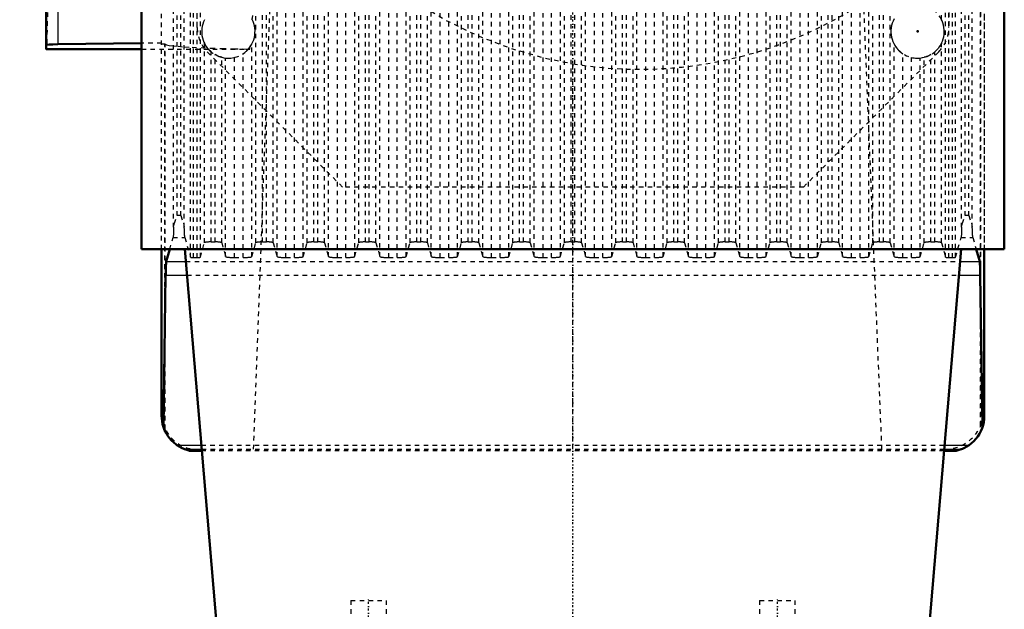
# Model space of a CAD drawing. Header units: millimetres. Extents: x -1089 to 355, y -118 to 1145.
# Tile 14 of 20: x -354 to -133, y 545 to 678. Entities that reach past the tile are written whole.
import ezdxf

# ---------------------------------------------------------------- set-up
doc = ezdxf.new("R2010")
doc.units = ezdxf.units.MM
doc.linetypes.add('Center', pattern=[1.5, 0.45, -0.5, 0.05, -0.5])
doc.linetypes.add('Dashed', pattern=[2, 1, -1])
for name, color, linetype, lineweight in [('2d ConnectionPoints', 7, 'Continuous', 50), ('AM_0', 7, 'Continuous', 50), ('AM_4', 3, 'Continuous', 25), ('AM_7', 7, 'Center', 25), ('AM_9', 6, 'Dashed', 25)]:
    doc.layers.add(name, color=color, linetype=linetype, lineweight=lineweight)

# ---------------------------------------------------------------- blocks, each defined once
blk = doc.blocks.new('85_Upper_Cover_2PumpDrive_210_3_0_in_HSVP164161451021531101300230_2')
at = {"layer": 'AM_0'}
for p, q in [((-348.5, 871), (-348.5, 671.05)), ((-320.05, 871), (-348.5, 871)), ((-348.37, 671.02), (-327, 671.02)), ((-327, 672.35), (-345.87, 672.12)), ((-322.5, 589), (-322.5, 626)), ((-137.5, 626), (-137.5, 590))]:
    blk.add_line(p, q, dxfattribs=at)
blk.add_lwpolyline([(-348.37, 671.02), (-348.43, 671.03), (-348.47, 671.03), (-348.49, 671.04), (-348.5, 671.05), (-348.5, 671.05)], dxfattribs=at)
blk.add_ellipse((-344.5, 671.99), major_axis=(-4, 0), ratio=0.03333, start_param=5.061455, end_param=6.283185, dxfattribs=at)
at = {"layer": 'AM_4'}
blk.add_line((-345.87, 871), (-345.87, 672.12), dxfattribs=at)
at = {"layer": 'AM_7'}
for p, q in [((-224.07, 871), (-354.42, 871)), ((-208.75, 767.2), (-208.75, 779.8)), ((-215.05, 773.5), (-202.45, 773.5))]:
    blk.add_line(p, q, dxfattribs=at)
at = {"layer": 'AM_9'}
for p, q in [((-346.53, 714.78), (-346.53, 871)), ((-306.8, 871), (-320.05, 871)), ((-230, 849.6), (-230, 871)), ((-229.24, 871), (-207.84, 849.6)), ((-177.6, 849.6), (-177.6, 871)), ((-162.5, 849.6), (-162.5, 871)), ((-153.2, 871), (-145.5, 871)), ((-320.33, 721), (-320.27, 868.54)), ((-140.26, 721), (-140.78, 869.46)), ((-140.26, 783.46), (-140.2, 868.99)), ((-321.66, 721), (-321.66, 866.56)), ((-321, 721), (-321, 867.66)), ((-320.93, 866.58), (-320.93, 721)), ((-139, 721), (-139, 867.66)), ((-138.34, 721), (-138.34, 866.56)), ((-322.5, 626), (-322.5, 863)), ((-137.5, 863), (-137.5, 626)), ((-249, 849.6), (-162.5, 849.6)), ((-254, 702.6), (-254, 844.6)), ((-346.53, 714.78), (-305.6, 745.17)), ((-320.33, 721), (-322.5, 721)), ((-302.11, 677.59), (-298.35, 720.26)), ((-296.8, 717), (-298.35, 720.26)), ((-137.5, 721), (-140.26, 721)), ((-139.92, 721), (-139.8, 697.6)), ((-138.32, 586.25), (-138.32, 721)), ((-138.25, 586.4), (-138.25, 721)), ((-301.81, 581), (-296.8, 717)), ((-139.8, 697.6), (-249, 697.6)), ((-162, 697.6), (-162, 683.41)), ((-162, 683.41), (-164.62, 681.62)), ((-160.52, 581), (-164.62, 681.62)), ((-322.5, 672.4), (-327, 672.35)), ((-327, 671.02), (-302.66, 671.02)), ((-321.75, 672.18), (-322.5, 672.18)), ((-321.75, 585.62), (-321.75, 672.18)), ((-321.68, 672.11), (-321.75, 672.18)), ((-321.68, 585.47), (-321.68, 672.11)), ((-302.66, 671.02), (-302.6, 671.74)), ((-230, 581), (-230, 667.74))]:
    blk.add_line(p, q, dxfattribs=at)
for points in [[(-254, 840.77), (-261.07, 837.06), (-267.78, 832.74), (-274.09, 827.86), (-279.96, 822.44), (-285.33, 816.54), (-290.16, 810.18), (-294.42, 803.43), (-298.08, 796.34), (-301.11, 788.95), (-303.48, 781.33), (-305.17, 773.53), (-306.18, 765.61), (-306.5, 757.64), (-306.12, 749.66), (-305.6, 745.17)], [(-305.6, 745.17), (-305.14, 742.26), (-302.47, 731.13), (-298.35, 720.26)], [(-296.8, 717), (-292.92, 710.03), (-288.44, 703.42), (-283.4, 697.23), (-277.84, 691.5), (-271.81, 686.27), (-265.34, 681.59), (-258.49, 677.5), (-251.31, 674.01), (-243.85, 671.17), (-236.17, 668.98), (-230, 667.74)], [(-346.53, 714.78), (-346.58, 714.73), (-346.65, 714.56), (-346.81, 713.85), (-347.13, 710.94), (-347.73, 699.28), (-348.37, 671.16), (-348.37, 671.02)], [(-321.68, 672.11), (-321.41, 672), (-320.83, 671.88), (-319.96, 671.77), (-318.79, 671.66), (-317.34, 671.55), (-315.63, 671.45), (-313.65, 671.36), (-311.43, 671.27), (-308.98, 671.18), (-306.33, 671.11), (-303.49, 671.04), (-302.66, 671.02)]]:
    blk.add_lwpolyline(points, dxfattribs=at)
blk.add_circle((-208.75, 773.5), 6, dxfattribs=at)
for centre, radius, start, end in [((-314.5, 863), 8, 90, 180), ((-145.5, 863), 8, 0, 90), ((-249, 844.6), 5, 90, 180), ((-215, 758), 91.5, 188.0593, 206.6204), ((-249, 702.6), 5, 180, 270), ((-215, 758), 91.5, 260.5647, 305.3968), ((-314.5, 589), 8, 180, 270), ((-146.5, 590), 9, 270, 0)]:
    blk.add_arc(centre, radius, start, end, dxfattribs=at)
blk = doc.blocks.new('86_Lower_Cover_2PumpDrive_2_3_0_in_HSVP164161451021531101300230_2')
at = {"layer": 'AM_0'}
for p, q in [((-322.5, 588.5), (-322.5, 626)), ((-321.46, 623.27), (-320.68, 626)), ((-139.32, 626), (-138.54, 623.27)), ((-137.5, 626), (-137.5, 588.5)), ((-322.08, 585.95), (-321.6, 620.18)), ((-138.4, 620.18), (-137.92, 585.95)), ((-313.45, 580.68), (-316.21, 580.68)), ((-143.79, 580.68), (-146.55, 580.68))]:
    blk.add_line(p, q, dxfattribs=at)
for points in [[(-321.6, 620.18), (-321.59, 620.58), (-321.58, 620.96), (-321.58, 621.32), (-321.57, 621.65), (-321.56, 621.97), (-321.54, 622.25), (-321.53, 622.5), (-321.52, 622.72), (-321.5, 622.91), (-321.49, 623.06), (-321.48, 623.18), (-321.46, 623.26), (-321.46, 623.27)], [(-138.54, 623.27), (-138.53, 623.2), (-138.51, 623.09), (-138.5, 622.95), (-138.48, 622.76), (-138.47, 622.55), (-138.46, 622.3), (-138.45, 622.02), (-138.44, 621.72), (-138.43, 621.39), (-138.42, 621.03), (-138.41, 620.66), (-138.4, 620.26), (-138.4, 620.18)], [(-322.08, 585.95), (-322.28, 586.62), (-322.41, 587.3), (-322.48, 588), (-322.5, 588.5)], [(-137.5, 588.5), (-137.53, 587.8), (-137.62, 587.11), (-137.77, 586.43), (-137.92, 585.95)], [(-322.08, 585.95), (-321.83, 585.3), (-321.52, 584.67), (-321.16, 584.07), (-320.75, 583.51), (-320.29, 582.98), (-319.79, 582.5), (-319.25, 582.06), (-319.07, 581.94)], [(-140.93, 581.94), (-140.37, 582.36), (-139.86, 582.83), (-139.38, 583.34), (-138.96, 583.9), (-138.58, 584.49), (-138.26, 585.1), (-137.99, 585.75), (-137.92, 585.95)], [(-317.28, 581), (-317.35, 581.02), (-317.53, 581.09), (-318.01, 581.31), (-319.07, 581.94)], [(-317.28, 581), (-316.62, 580.79), (-316.21, 580.68)], [(-143.79, 580.68), (-143.12, 580.86), (-142.72, 581)], [(-140.93, 581.94), (-142.07, 581.27), (-142.38, 581.13), (-142.64, 581.03), (-142.71, 581), (-142.72, 581)]]:
    blk.add_lwpolyline(points, dxfattribs=at)
at = {"layer": 'AM_4'}
for p, q in [((-321.46, 623.27), (-317.07, 623.27)), ((-142.93, 623.27), (-138.54, 623.27)), ((-321.6, 620.18), (-316.81, 620.18)), ((-143.19, 620.18), (-138.4, 620.18)), ((-319.07, 581.94), (-313.56, 581.94)), ((-317.28, 581), (-313.48, 581)), ((-146.52, 581), (-142.72, 581)), ((-146.44, 581.94), (-140.93, 581.94))]:
    blk.add_line(p, q, dxfattribs=at)
at = {"layer": 'AM_9'}
for p, q in [((-317.4, 630.94), (-317.4, 867.99)), ((-316.02, 624.22), (-316.02, 869.37)), ((-315.32, 624.14), (-315.32, 869.4)), ((-314.5, 624.14), (-314.5, 869.4)), ((-313.8, 624.22), (-313.8, 869.37)), ((-301.32, 627.47), (-301.32, 868.45)), ((-299.82, 627.65), (-299.82, 868.4)), ((-298.93, 627.65), (-298.93, 868.4)), ((-297.43, 627.47), (-297.43, 868.45)), ((-296.55, 624.38), (-296.55, 869.33)), ((-294.55, 624.14), (-294.55, 869.4)), ((-292.63, 624.14), (-292.63, 869.4)), ((-290.64, 624.38), (-290.64, 869.33)), ((-289.76, 627.47), (-289.76, 868.45)), ((-288.26, 627.65), (-288.26, 868.4)), ((-287.37, 627.65), (-287.37, 868.4)), ((-285.87, 627.47), (-285.87, 868.45)), ((-284.99, 624.38), (-284.99, 869.33)), ((-282.99, 624.14), (-282.99, 869.4)), ((-281.07, 624.14), (-281.07, 869.4)), ((-279.07, 624.38), (-279.07, 869.33)), ((-278.19, 627.47), (-278.19, 868.45)), ((-276.69, 627.65), (-276.69, 868.4)), ((-275.81, 627.65), (-275.81, 868.4)), ((-274.31, 627.47), (-274.31, 868.45)), ((-273.43, 624.38), (-273.43, 869.33)), ((-271.43, 624.14), (-271.43, 869.4)), ((-269.51, 624.14), (-269.51, 869.4)), ((-267.51, 624.38), (-267.51, 869.33)), ((-266.63, 627.47), (-266.63, 868.45)), ((-265.13, 627.65), (-265.13, 868.4)), ((-264.24, 627.65), (-264.24, 868.4)), ((-262.74, 627.47), (-262.74, 868.45)), ((-261.86, 624.38), (-261.86, 869.33)), ((-259.87, 624.14), (-259.87, 869.4)), ((-257.95, 624.14), (-257.95, 869.4)), ((-255.95, 624.38), (-255.95, 869.33)), ((-255.07, 627.47), (-255.07, 868.45)), ((-253.57, 627.65), (-253.57, 868.4)), ((-252.68, 627.65), (-252.68, 868.4)), ((-251.18, 627.47), (-251.18, 868.45)), ((-250.3, 624.38), (-250.3, 869.33)), ((-248.3, 624.14), (-248.3, 869.4)), ((-246.38, 624.14), (-246.38, 869.4)), ((-244.39, 624.38), (-244.39, 869.33)), ((-243.51, 627.47), (-243.51, 868.45)), ((-242.01, 627.65), (-242.01, 868.4)), ((-241.12, 627.65), (-241.12, 868.4)), ((-239.62, 627.47), (-239.62, 868.45)), ((-238.74, 624.38), (-238.74, 869.33)), ((-236.74, 624.14), (-236.74, 869.4)), ((-234.82, 624.14), (-234.82, 869.4)), ((-232.82, 624.38), (-232.82, 869.33)), ((-231.94, 627.47), (-231.94, 868.45)), ((-230.44, 627.65), (-230.44, 868.4)), ((-229.56, 627.65), (-229.56, 868.4)), ((-228.06, 627.47), (-228.06, 868.45)), ((-227.18, 624.38), (-227.18, 869.33)), ((-225.18, 624.14), (-225.18, 869.4)), ((-223.26, 624.14), (-223.26, 869.4)), ((-221.26, 624.38), (-221.26, 869.33)), ((-220.38, 627.47), (-220.38, 868.45)), ((-218.88, 627.65), (-218.88, 868.4)), ((-217.99, 627.65), (-217.99, 868.4)), ((-216.49, 627.47), (-216.49, 868.45)), ((-215.61, 624.38), (-215.61, 869.33)), ((-213.62, 624.14), (-213.62, 869.4)), ((-209.7, 624.38), (-209.7, 869.33)), ((-208.82, 627.47), (-208.82, 868.45)), ((-207.32, 627.65), (-207.32, 868.4)), ((-206.43, 627.65), (-206.43, 868.4)), ((-204.93, 627.47), (-204.93, 868.45)), ((-204.05, 624.38), (-204.05, 869.33)), ((-202.05, 624.14), (-202.05, 869.4)), ((-200.13, 624.14), (-200.13, 869.4)), ((-198.14, 624.38), (-198.14, 869.33)), ((-197.26, 627.47), (-197.26, 868.45)), ((-195.76, 627.65), (-195.76, 868.4)), ((-194.87, 627.65), (-194.87, 868.4)), ((-193.37, 627.47), (-193.37, 868.45)), ((-192.49, 624.38), (-192.49, 869.33)), ((-190.49, 624.14), (-190.49, 869.4)), ((-188.57, 624.14), (-188.57, 869.4)), ((-186.57, 624.38), (-186.57, 869.33)), ((-185.69, 627.47), (-185.69, 868.45)), ((-184.19, 627.65), (-184.19, 868.4)), ((-183.31, 627.65), (-183.31, 868.4)), ((-181.81, 627.47), (-181.81, 868.45)), ((-180.93, 624.38), (-180.93, 869.33)), ((-178.93, 624.14), (-178.93, 869.4)), ((-177.01, 624.14), (-177.01, 869.4)), ((-175.01, 624.38), (-175.01, 869.33)), ((-174.13, 627.47), (-174.13, 868.45)), ((-172.63, 627.65), (-172.63, 868.4)), ((-171.74, 627.65), (-171.74, 868.4)), ((-170.24, 627.47), (-170.24, 868.45)), ((-169.36, 624.38), (-169.36, 869.33)), ((-167.37, 624.14), (-167.37, 869.4)), ((-165.45, 624.14), (-165.45, 869.4)), ((-163.45, 624.38), (-163.45, 869.33)), ((-162.57, 627.47), (-162.57, 868.45)), ((-161.07, 627.65), (-161.07, 868.4)), ((-160.18, 627.65), (-160.18, 868.4)), ((-158.68, 627.47), (-158.68, 868.45)), ((-146.2, 624.22), (-146.2, 869.37)), ((-145.5, 624.14), (-145.5, 869.4)), ((-144.68, 624.14), (-144.68, 869.4)), ((-143.98, 624.22), (-143.98, 869.37)), ((-142.6, 630.94), (-142.6, 867.99)), ((-140.2, 630.94), (-140.2, 867.99)), ((-319.8, 630.94), (-319.8, 867.92)), ((-319, 633.61), (-319, 867.96)), ((-318.2, 633.61), (-318.2, 867.96)), ((-141.8, 633.61), (-141.8, 867.96)), ((-141, 633.61), (-141, 867.96)), ((-322.5, 626), (-322.5, 861.5)), ((-137.5, 862.5), (-137.5, 626)), ((-147.12, 677.65), (-147.12, 827.35)), ((-211.7, 624.14), (-211.7, 694.84)), ((-312.88, 627.47), (-312.88, 672.35)), ((-302.2, 624.38), (-302.2, 672.19)), ((-157.8, 624.38), (-157.8, 672.19)), ((-147.12, 627.47), (-147.12, 672.35)), ((-311.38, 627.65), (-311.38, 670.42)), ((-310.49, 627.65), (-310.49, 669.8)), ((-308.99, 627.47), (-308.99, 669.19)), ((-308.11, 624.38), (-308.11, 669.03)), ((-306.12, 624.14), (-306.12, 669.16)), ((-304.2, 624.14), (-304.2, 669.99)), ((-155.8, 624.14), (-155.8, 669.99)), ((-153.88, 624.14), (-153.88, 669.16)), ((-151.89, 624.38), (-151.89, 669.03)), ((-151.01, 627.47), (-151.01, 669.19)), ((-149.51, 627.65), (-149.51, 669.8)), ((-148.62, 627.65), (-148.62, 670.42)), ((-318.2, 633.61), (-319, 633.61)), ((-141, 633.61), (-141.8, 633.61)), ((-320.68, 626), (-319.93, 628.65)), ((-319.93, 628.65), (-317.28, 628.65)), ((-317.28, 628.65), (-316.02, 624.22)), ((-313.8, 624.22), (-312.88, 627.47)), ((-311.38, 627.65), (-310.49, 627.65)), ((-308.99, 627.47), (-308.11, 624.38)), ((-302.2, 624.38), (-301.32, 627.47)), ((-299.82, 627.65), (-298.93, 627.65)), ((-297.43, 627.47), (-296.55, 624.38)), ((-290.64, 624.38), (-289.76, 627.47)), ((-288.26, 627.65), (-287.37, 627.65)), ((-285.87, 627.47), (-284.99, 624.38)), ((-279.07, 624.38), (-278.19, 627.47)), ((-276.69, 627.65), (-275.81, 627.65)), ((-274.31, 627.47), (-273.43, 624.38)), ((-267.51, 624.38), (-266.63, 627.47)), ((-265.13, 627.65), (-264.24, 627.65)), ((-262.74, 627.47), (-261.86, 624.38)), ((-255.95, 624.38), (-255.07, 627.47)), ((-253.57, 627.65), (-252.68, 627.65)), ((-251.18, 627.47), (-250.3, 624.38)), ((-244.39, 624.38), (-243.51, 627.47)), ((-242.01, 627.65), (-241.12, 627.65)), ((-239.62, 627.47), (-238.74, 624.38)), ((-232.82, 624.38), (-231.94, 627.47)), ((-230.44, 627.65), (-229.56, 627.65)), ((-228.06, 627.47), (-227.18, 624.38)), ((-221.26, 624.38), (-220.38, 627.47)), ((-218.88, 627.65), (-217.99, 627.65)), ((-216.49, 627.47), (-215.61, 624.38)), ((-209.7, 624.38), (-208.82, 627.47)), ((-207.32, 627.65), (-206.43, 627.65)), ((-204.93, 627.47), (-204.05, 624.38)), ((-198.14, 624.38), (-197.26, 627.47)), ((-195.76, 627.65), (-194.87, 627.65)), ((-193.37, 627.47), (-192.49, 624.38)), ((-186.57, 624.38), (-185.69, 627.47)), ((-184.19, 627.65), (-183.31, 627.65)), ((-181.81, 627.47), (-180.93, 624.38)), ((-175.01, 624.38), (-174.13, 627.47)), ((-172.63, 627.65), (-171.74, 627.65)), ((-170.24, 627.47), (-169.36, 624.38)), ((-163.45, 624.38), (-162.57, 627.47)), ((-161.07, 627.65), (-160.18, 627.65)), ((-158.68, 627.47), (-157.8, 624.38)), ((-151.89, 624.38), (-151.01, 627.47)), ((-149.51, 627.65), (-148.62, 627.65)), ((-147.12, 627.47), (-146.2, 624.22)), ((-143.98, 624.22), (-142.72, 628.65)), ((-142.72, 628.65), (-140.07, 628.65)), ((-140.07, 628.65), (-139.32, 626)), ((-317.07, 623.27), (-142.93, 623.27)), ((-315.32, 624.14), (-314.5, 624.14)), ((-306.12, 624.14), (-304.2, 624.14)), ((-294.55, 624.14), (-292.63, 624.14)), ((-282.99, 624.14), (-281.07, 624.14)), ((-271.43, 624.14), (-269.51, 624.14)), ((-259.87, 624.14), (-257.95, 624.14)), ((-248.3, 624.14), (-246.38, 624.14)), ((-236.74, 624.14), (-234.82, 624.14)), ((-225.18, 624.14), (-223.26, 624.14)), ((-213.62, 624.14), (-211.7, 624.14)), ((-202.05, 624.14), (-200.13, 624.14)), ((-190.49, 624.14), (-188.57, 624.14)), ((-178.93, 624.14), (-177.01, 624.14)), ((-167.37, 624.14), (-165.45, 624.14)), ((-155.8, 624.14), (-153.88, 624.14)), ((-145.5, 624.14), (-144.68, 624.14)), ((-316.81, 620.18), (-143.19, 620.18)), ((-313.56, 581.94), (-146.44, 581.94)), ((-313.48, 581), (-146.52, 581)), ((-146.55, 580.68), (-313.45, 580.68))]:
    blk.add_line(p, q, dxfattribs=at)
for points in [[(-312.88, 677.65), (-313.09, 677.18), (-313.26, 676.68), (-313.38, 676.17), (-313.46, 675.65), (-313.5, 675.13), (-313.49, 674.61), (-313.43, 674.09), (-313.33, 673.58), (-313.18, 673.07), (-312.99, 672.58), (-312.88, 672.35)], [(-302.2, 672.19), (-301.97, 672.66), (-301.79, 673.15), (-301.65, 673.66), (-301.56, 674.17), (-301.51, 674.69), (-301.5, 675.22), (-301.55, 675.74), (-301.63, 676.26), (-301.76, 676.76), (-301.94, 677.26), (-302.16, 677.73), (-302.2, 677.81)], [(-157.8, 677.81), (-158.03, 677.34), (-158.21, 676.85), (-158.35, 676.34), (-158.44, 675.83), (-158.49, 675.31), (-158.5, 674.78), (-158.45, 674.26), (-158.37, 673.74), (-158.24, 673.24), (-158.06, 672.74), (-157.84, 672.27), (-157.8, 672.19)], [(-147.12, 672.35), (-146.91, 672.82), (-146.74, 673.32), (-146.62, 673.83), (-146.54, 674.35), (-146.5, 674.87), (-146.51, 675.39), (-146.57, 675.91), (-146.67, 676.42), (-146.82, 676.93), (-147.01, 677.42), (-147.12, 677.65)], [(-311.38, 670.42), (-311.93, 670.96), (-312.44, 671.6), (-312.71, 672.02), (-312.83, 672.24), (-312.87, 672.33), (-312.88, 672.35)], [(-304.2, 669.99), (-303.98, 670.14), (-303.21, 670.8), (-302.62, 671.51), (-302.36, 671.91), (-302.24, 672.12), (-302.2, 672.19)], [(-157.8, 672.19), (-157.76, 672.11), (-157.61, 671.85), (-157.18, 671.24), (-156.54, 670.56), (-155.8, 669.99)], [(-147.12, 672.35), (-147.15, 672.28), (-147.25, 672.1), (-147.53, 671.63), (-148.14, 670.88), (-148.62, 670.42)], [(-308.99, 669.19), (-309.07, 669.21), (-309.3, 669.28), (-309.64, 669.4), (-310.06, 669.58), (-310.49, 669.8)], [(-308.99, 669.19), (-308.48, 669.08), (-308.11, 669.03)], [(-308.11, 669.03), (-308.09, 669.03), (-307.89, 669.01), (-307.48, 669), (-306.93, 669.03), (-306.3, 669.12), (-306.12, 669.16)], [(-153.88, 669.16), (-153.25, 669.05), (-152.68, 669), (-152.23, 669.01), (-151.95, 669.02), (-151.89, 669.03)], [(-151.89, 669.03), (-151.37, 669.11), (-151.01, 669.19)], [(-149.51, 669.8), (-150.01, 669.54), (-150.49, 669.35), (-150.81, 669.24), (-150.98, 669.2), (-151.01, 669.19)], [(-319.8, 630.94), (-319.64, 631.87), (-319.01, 633.6), (-319, 633.61)], [(-318.2, 633.61), (-318.2, 633.6), (-317.57, 631.87), (-317.4, 630.94)], [(-142.6, 630.94), (-142.43, 631.87), (-141.8, 633.6), (-141.8, 633.61)], [(-141, 633.61), (-140.99, 633.6), (-140.36, 631.87), (-140.2, 630.94)], [(-319.8, 630.94), (-319.81, 630.58), (-319.82, 630.25), (-319.83, 629.94), (-319.84, 629.65), (-319.86, 629.4), (-319.87, 629.18), (-319.88, 629), (-319.9, 628.85), (-319.91, 628.73), (-319.93, 628.65), (-319.93, 628.65)], [(-317.28, 628.65), (-317.29, 628.72), (-317.31, 628.83), (-317.32, 628.97), (-317.34, 629.15), (-317.35, 629.37), (-317.36, 629.62), (-317.37, 629.89), (-317.38, 630.2), (-317.39, 630.53), (-317.4, 630.89), (-317.4, 630.94)], [(-142.6, 630.94), (-142.61, 630.58), (-142.61, 630.25), (-142.63, 629.94), (-142.64, 629.65), (-142.65, 629.4), (-142.66, 629.18), (-142.68, 629), (-142.69, 628.85), (-142.71, 628.73), (-142.72, 628.65), (-142.72, 628.65)], [(-140.07, 628.65), (-140.09, 628.72), (-140.1, 628.83), (-140.11, 628.97), (-140.13, 629.15), (-140.14, 629.37), (-140.15, 629.62), (-140.17, 629.89), (-140.18, 630.2), (-140.19, 630.53), (-140.2, 630.89), (-140.2, 630.94)], [(-311.38, 627.65), (-311.51, 627.65), (-311.64, 627.65), (-311.77, 627.64), (-311.89, 627.64), (-312.02, 627.63), (-312.13, 627.63), (-312.24, 627.62), (-312.35, 627.61), (-312.44, 627.6), (-312.53, 627.58), (-312.61, 627.57), (-312.68, 627.56), (-312.74, 627.54), (-312.79, 627.53), (-312.83, 627.51), (-312.86, 627.5), (-312.88, 627.48), (-312.88, 627.47)], [(-308.99, 627.47), (-309, 627.49), (-309.03, 627.5), (-309.06, 627.52), (-309.1, 627.53), (-309.16, 627.55), (-309.22, 627.56), (-309.3, 627.58), (-309.38, 627.59), (-309.47, 627.6), (-309.57, 627.61), (-309.68, 627.62), (-309.79, 627.63), (-309.91, 627.64), (-310.03, 627.64), (-310.16, 627.65), (-310.28, 627.65), (-310.41, 627.65), (-310.49, 627.65)], [(-299.82, 627.65), (-299.95, 627.65), (-300.08, 627.65), (-300.21, 627.64), (-300.33, 627.64), (-300.45, 627.63), (-300.57, 627.63), (-300.68, 627.62), (-300.78, 627.61), (-300.88, 627.6), (-300.97, 627.58), (-301.05, 627.57), (-301.12, 627.56), (-301.18, 627.54), (-301.23, 627.53), (-301.27, 627.51), (-301.3, 627.5), (-301.31, 627.48), (-301.32, 627.47)], [(-297.43, 627.47), (-297.44, 627.49), (-297.46, 627.5), (-297.5, 627.52), (-297.54, 627.53), (-297.59, 627.55), (-297.66, 627.56), (-297.73, 627.58), (-297.82, 627.59), (-297.91, 627.6), (-298.01, 627.61), (-298.11, 627.62), (-298.23, 627.63), (-298.34, 627.64), (-298.47, 627.64), (-298.59, 627.65), (-298.72, 627.65), (-298.85, 627.65), (-298.93, 627.65)], [(-288.26, 627.65), (-288.39, 627.65), (-288.52, 627.65), (-288.64, 627.64), (-288.77, 627.64), (-288.89, 627.63), (-289.01, 627.63), (-289.12, 627.62), (-289.22, 627.61), (-289.32, 627.6), (-289.41, 627.58), (-289.49, 627.57), (-289.56, 627.56), (-289.62, 627.54), (-289.67, 627.53), (-289.71, 627.51), (-289.73, 627.5), (-289.75, 627.48), (-289.76, 627.47)], [(-285.87, 627.47), (-285.88, 627.49), (-285.9, 627.5), (-285.93, 627.52), (-285.98, 627.53), (-286.03, 627.55), (-286.1, 627.56), (-286.17, 627.58), (-286.25, 627.59), (-286.35, 627.6), (-286.44, 627.61), (-286.55, 627.62), (-286.66, 627.63), (-286.78, 627.64), (-286.9, 627.64), (-287.03, 627.65), (-287.16, 627.65), (-287.29, 627.65), (-287.37, 627.65)], [(-276.69, 627.65), (-276.82, 627.65), (-276.95, 627.65), (-277.08, 627.64), (-277.21, 627.64), (-277.33, 627.63), (-277.44, 627.63), (-277.55, 627.62), (-277.66, 627.61), (-277.75, 627.6), (-277.84, 627.58), (-277.92, 627.57), (-277.99, 627.56), (-278.05, 627.54), (-278.1, 627.53), (-278.14, 627.51), (-278.17, 627.5), (-278.19, 627.48), (-278.19, 627.47)], [(-274.31, 627.47), (-274.32, 627.49), (-274.34, 627.5), (-274.37, 627.52), (-274.42, 627.53), (-274.47, 627.55), (-274.53, 627.56), (-274.61, 627.58), (-274.69, 627.59), (-274.78, 627.6), (-274.88, 627.61), (-274.99, 627.62), (-275.1, 627.63), (-275.22, 627.64), (-275.34, 627.64), (-275.47, 627.65), (-275.6, 627.65), (-275.73, 627.65), (-275.81, 627.65)], [(-265.13, 627.65), (-265.26, 627.65), (-265.39, 627.65), (-265.52, 627.64), (-265.64, 627.64), (-265.77, 627.63), (-265.88, 627.63), (-265.99, 627.62), (-266.1, 627.61), (-266.19, 627.6), (-266.28, 627.58), (-266.36, 627.57), (-266.43, 627.56), (-266.49, 627.54), (-266.54, 627.53), (-266.58, 627.51), (-266.61, 627.5), (-266.63, 627.48), (-266.63, 627.47)], [(-262.74, 627.47), (-262.75, 627.49), (-262.78, 627.5), (-262.81, 627.52), (-262.85, 627.53), (-262.91, 627.55), (-262.97, 627.56), (-263.05, 627.58), (-263.13, 627.59), (-263.22, 627.6), (-263.32, 627.61), (-263.43, 627.62), (-263.54, 627.63), (-263.66, 627.64), (-263.78, 627.64), (-263.91, 627.65), (-264.03, 627.65), (-264.16, 627.65), (-264.24, 627.65)], [(-253.57, 627.65), (-253.7, 627.65), (-253.83, 627.65), (-253.96, 627.64), (-254.08, 627.64), (-254.2, 627.63), (-254.32, 627.63), (-254.43, 627.62), (-254.53, 627.61), (-254.63, 627.6), (-254.72, 627.58), (-254.8, 627.57), (-254.87, 627.56), (-254.93, 627.54), (-254.98, 627.53), (-255.02, 627.51), (-255.05, 627.5), (-255.06, 627.48), (-255.07, 627.47)], [(-251.18, 627.47), (-251.19, 627.49), (-251.21, 627.5), (-251.25, 627.52), (-251.29, 627.53), (-251.34, 627.55), (-251.41, 627.56), (-251.48, 627.58), (-251.57, 627.59), (-251.66, 627.6), (-251.76, 627.61), (-251.86, 627.62), (-251.98, 627.63), (-252.09, 627.64), (-252.22, 627.64), (-252.34, 627.65), (-252.47, 627.65), (-252.6, 627.65), (-252.68, 627.65)], [(-242.01, 627.65), (-242.14, 627.65), (-242.27, 627.65), (-242.39, 627.64), (-242.52, 627.64), (-242.64, 627.63), (-242.76, 627.63), (-242.87, 627.62), (-242.97, 627.61), (-243.07, 627.6), (-243.16, 627.58), (-243.24, 627.57), (-243.31, 627.56), (-243.37, 627.54), (-243.42, 627.53), (-243.46, 627.51), (-243.48, 627.5), (-243.5, 627.48), (-243.51, 627.47)], [(-239.62, 627.47), (-239.63, 627.49), (-239.65, 627.5), (-239.68, 627.52), (-239.73, 627.53), (-239.78, 627.55), (-239.85, 627.56), (-239.92, 627.58), (-240, 627.59), (-240.1, 627.6), (-240.19, 627.61), (-240.3, 627.62), (-240.41, 627.63), (-240.53, 627.64), (-240.65, 627.64), (-240.78, 627.65), (-240.91, 627.65), (-241.04, 627.65), (-241.12, 627.65)], [(-230.44, 627.65), (-230.57, 627.65), (-230.7, 627.65), (-230.83, 627.64), (-230.96, 627.64), (-231.08, 627.63), (-231.19, 627.63), (-231.3, 627.62), (-231.41, 627.61), (-231.5, 627.6), (-231.59, 627.58), (-231.67, 627.57), (-231.74, 627.56), (-231.8, 627.54), (-231.85, 627.53), (-231.89, 627.51), (-231.92, 627.5), (-231.94, 627.48), (-231.94, 627.47)], [(-228.06, 627.47), (-228.07, 627.49), (-228.09, 627.5), (-228.12, 627.52), (-228.17, 627.53), (-228.22, 627.55), (-228.28, 627.56), (-228.36, 627.58), (-228.44, 627.59), (-228.53, 627.6), (-228.63, 627.61), (-228.74, 627.62), (-228.85, 627.63), (-228.97, 627.64), (-229.09, 627.64), (-229.22, 627.65), (-229.35, 627.65), (-229.48, 627.65), (-229.56, 627.65)], [(-218.88, 627.65), (-219.01, 627.65), (-219.14, 627.65), (-219.27, 627.64), (-219.39, 627.64), (-219.52, 627.63), (-219.63, 627.63), (-219.74, 627.62), (-219.85, 627.61), (-219.94, 627.6), (-220.03, 627.58), (-220.11, 627.57), (-220.18, 627.56), (-220.24, 627.54), (-220.29, 627.53), (-220.33, 627.51), (-220.36, 627.5), (-220.38, 627.48), (-220.38, 627.47)], [(-216.49, 627.47), (-216.5, 627.49), (-216.53, 627.5), (-216.56, 627.52), (-216.6, 627.53), (-216.66, 627.55), (-216.72, 627.56), (-216.8, 627.58), (-216.88, 627.59), (-216.97, 627.6), (-217.07, 627.61), (-217.18, 627.62), (-217.29, 627.63), (-217.41, 627.64), (-217.53, 627.64), (-217.66, 627.65), (-217.78, 627.65), (-217.91, 627.65), (-217.99, 627.65)], [(-207.32, 627.65), (-207.45, 627.65), (-207.58, 627.65), (-207.71, 627.64), (-207.83, 627.64), (-207.95, 627.63), (-208.07, 627.63), (-208.18, 627.62), (-208.28, 627.61), (-208.38, 627.6), (-208.47, 627.58), (-208.55, 627.57), (-208.62, 627.56), (-208.68, 627.54), (-208.73, 627.53), (-208.77, 627.51), (-208.8, 627.5), (-208.81, 627.48), (-208.82, 627.47)], [(-204.93, 627.47), (-204.94, 627.49), (-204.96, 627.5), (-205, 627.52), (-205.04, 627.53), (-205.09, 627.55), (-205.16, 627.56), (-205.23, 627.58), (-205.32, 627.59), (-205.41, 627.6), (-205.51, 627.61), (-205.61, 627.62), (-205.73, 627.63), (-205.84, 627.64), (-205.97, 627.64), (-206.09, 627.65), (-206.22, 627.65), (-206.35, 627.65), (-206.43, 627.65)], [(-195.76, 627.65), (-195.89, 627.65), (-196.02, 627.65), (-196.14, 627.64), (-196.27, 627.64), (-196.39, 627.63), (-196.51, 627.63), (-196.62, 627.62), (-196.72, 627.61), (-196.82, 627.6), (-196.91, 627.58), (-196.99, 627.57), (-197.06, 627.56), (-197.12, 627.54), (-197.17, 627.53), (-197.21, 627.51), (-197.23, 627.5), (-197.25, 627.48), (-197.26, 627.47)], [(-193.37, 627.47), (-193.38, 627.49), (-193.4, 627.5), (-193.43, 627.52), (-193.48, 627.53), (-193.53, 627.55), (-193.6, 627.56), (-193.67, 627.58), (-193.75, 627.59), (-193.85, 627.6), (-193.94, 627.61), (-194.05, 627.62), (-194.16, 627.63), (-194.28, 627.64), (-194.4, 627.64), (-194.53, 627.65), (-194.66, 627.65), (-194.79, 627.65), (-194.87, 627.65)], [(-184.19, 627.65), (-184.32, 627.65), (-184.45, 627.65), (-184.58, 627.64), (-184.71, 627.64), (-184.83, 627.63), (-184.94, 627.63), (-185.05, 627.62), (-185.16, 627.61), (-185.25, 627.6), (-185.34, 627.58), (-185.42, 627.57), (-185.49, 627.56), (-185.55, 627.54), (-185.6, 627.53), (-185.64, 627.51), (-185.67, 627.5), (-185.69, 627.48), (-185.69, 627.47)], [(-181.81, 627.47), (-181.82, 627.49), (-181.84, 627.5), (-181.87, 627.52), (-181.92, 627.53), (-181.97, 627.55), (-182.03, 627.56), (-182.11, 627.58), (-182.19, 627.59), (-182.28, 627.6), (-182.38, 627.61), (-182.49, 627.62), (-182.6, 627.63), (-182.72, 627.64), (-182.84, 627.64), (-182.97, 627.65), (-183.1, 627.65), (-183.23, 627.65), (-183.31, 627.65)], [(-172.63, 627.65), (-172.76, 627.65), (-172.89, 627.65), (-173.02, 627.64), (-173.14, 627.64), (-173.27, 627.63), (-173.38, 627.63), (-173.49, 627.62), (-173.6, 627.61), (-173.69, 627.6), (-173.78, 627.58), (-173.86, 627.57), (-173.93, 627.56), (-173.99, 627.54), (-174.04, 627.53), (-174.08, 627.51), (-174.11, 627.5), (-174.13, 627.48), (-174.13, 627.47)], [(-170.24, 627.47), (-170.25, 627.49), (-170.28, 627.5), (-170.31, 627.52), (-170.35, 627.53), (-170.41, 627.55), (-170.47, 627.56), (-170.55, 627.58), (-170.63, 627.59), (-170.72, 627.6), (-170.82, 627.61), (-170.93, 627.62), (-171.04, 627.63), (-171.16, 627.64), (-171.28, 627.64), (-171.41, 627.65), (-171.53, 627.65), (-171.66, 627.65), (-171.74, 627.65)], [(-161.07, 627.65), (-161.2, 627.65), (-161.33, 627.65), (-161.46, 627.64), (-161.58, 627.64), (-161.7, 627.63), (-161.82, 627.63), (-161.93, 627.62), (-162.03, 627.61), (-162.13, 627.6), (-162.22, 627.58), (-162.3, 627.57), (-162.37, 627.56), (-162.43, 627.54), (-162.48, 627.53), (-162.52, 627.51), (-162.55, 627.5), (-162.56, 627.48), (-162.57, 627.47)], [(-158.68, 627.47), (-158.69, 627.49), (-158.71, 627.5), (-158.75, 627.52), (-158.79, 627.53), (-158.84, 627.55), (-158.91, 627.56), (-158.98, 627.58), (-159.07, 627.59), (-159.16, 627.6), (-159.26, 627.61), (-159.36, 627.62), (-159.48, 627.63), (-159.59, 627.64), (-159.72, 627.64), (-159.84, 627.65), (-159.97, 627.65), (-160.1, 627.65), (-160.18, 627.65)], [(-149.51, 627.65), (-149.64, 627.65), (-149.77, 627.65), (-149.89, 627.64), (-150.02, 627.64), (-150.14, 627.63), (-150.26, 627.63), (-150.37, 627.62), (-150.47, 627.61), (-150.57, 627.6), (-150.66, 627.58), (-150.74, 627.57), (-150.81, 627.56), (-150.87, 627.54), (-150.92, 627.53), (-150.96, 627.51), (-150.98, 627.5), (-151, 627.48), (-151.01, 627.47)], [(-147.12, 627.47), (-147.13, 627.49), (-147.15, 627.5), (-147.18, 627.52), (-147.23, 627.53), (-147.28, 627.55), (-147.35, 627.56), (-147.42, 627.58), (-147.5, 627.59), (-147.6, 627.6), (-147.69, 627.61), (-147.8, 627.62), (-147.91, 627.63), (-148.03, 627.64), (-148.15, 627.64), (-148.28, 627.65), (-148.41, 627.65), (-148.54, 627.65), (-148.62, 627.65)], [(-316.02, 624.22), (-316.01, 624.22), (-316, 624.21), (-315.99, 624.2), (-315.97, 624.19), (-315.94, 624.19), (-315.91, 624.18), (-315.88, 624.18), (-315.84, 624.17), (-315.8, 624.16), (-315.75, 624.16), (-315.7, 624.15), (-315.65, 624.15), (-315.59, 624.15), (-315.54, 624.15), (-315.48, 624.14), (-315.42, 624.14), (-315.36, 624.14), (-315.32, 624.14)], [(-314.5, 624.14), (-314.44, 624.14), (-314.38, 624.14), (-314.32, 624.14), (-314.26, 624.15), (-314.21, 624.15), (-314.15, 624.15), (-314.1, 624.16), (-314.05, 624.16), (-314.01, 624.17), (-313.97, 624.17), (-313.93, 624.18), (-313.9, 624.18), (-313.87, 624.19), (-313.85, 624.2), (-313.83, 624.2), (-313.81, 624.21), (-313.81, 624.22), (-313.8, 624.22)], [(-308.11, 624.38), (-308.1, 624.36), (-308.07, 624.34), (-308.03, 624.31), (-307.97, 624.29), (-307.9, 624.27), (-307.81, 624.26), (-307.71, 624.24), (-307.6, 624.22), (-307.48, 624.21), (-307.35, 624.19), (-307.2, 624.18), (-307.05, 624.17), (-306.9, 624.16), (-306.73, 624.15), (-306.57, 624.15), (-306.39, 624.14), (-306.22, 624.14), (-306.12, 624.14)], [(-304.2, 624.14), (-304.02, 624.14), (-303.85, 624.14), (-303.68, 624.15), (-303.51, 624.16), (-303.35, 624.16), (-303.2, 624.17), (-303.05, 624.19), (-302.91, 624.2), (-302.78, 624.21), (-302.66, 624.23), (-302.56, 624.25), (-302.46, 624.26), (-302.38, 624.28), (-302.32, 624.3), (-302.27, 624.32), (-302.23, 624.34), (-302.2, 624.36), (-302.2, 624.38)], [(-296.55, 624.38), (-296.54, 624.36), (-296.51, 624.34), (-296.47, 624.31), (-296.41, 624.29), (-296.34, 624.27), (-296.25, 624.26), (-296.15, 624.24), (-296.04, 624.22), (-295.92, 624.21), (-295.78, 624.19), (-295.64, 624.18), (-295.49, 624.17), (-295.33, 624.16), (-295.17, 624.15), (-295, 624.15), (-294.83, 624.14), (-294.66, 624.14), (-294.55, 624.14)], [(-292.63, 624.14), (-292.46, 624.14), (-292.29, 624.14), (-292.12, 624.15), (-291.95, 624.16), (-291.79, 624.16), (-291.63, 624.17), (-291.49, 624.19), (-291.35, 624.2), (-291.22, 624.21), (-291.1, 624.23), (-291, 624.25), (-290.9, 624.26), (-290.82, 624.28), (-290.76, 624.3), (-290.7, 624.32), (-290.66, 624.34), (-290.64, 624.36), (-290.64, 624.38)], [(-284.99, 624.38), (-284.98, 624.36), (-284.95, 624.34), (-284.9, 624.31), (-284.84, 624.29), (-284.77, 624.27), (-284.69, 624.26), (-284.59, 624.24), (-284.48, 624.22), (-284.35, 624.21), (-284.22, 624.19), (-284.08, 624.18), (-283.93, 624.17), (-283.77, 624.16), (-283.61, 624.15), (-283.44, 624.15), (-283.27, 624.14), (-283.1, 624.14), (-282.99, 624.14)], [(-281.07, 624.14), (-280.9, 624.14), (-280.72, 624.14), (-280.55, 624.15), (-280.39, 624.16), (-280.23, 624.16), (-280.07, 624.17), (-279.92, 624.19), (-279.79, 624.2), (-279.66, 624.21), (-279.54, 624.23), (-279.43, 624.25), (-279.34, 624.26), (-279.26, 624.28), (-279.19, 624.3), (-279.14, 624.32), (-279.1, 624.34), (-279.08, 624.36), (-279.07, 624.38)], [(-273.43, 624.38), (-273.41, 624.36), (-273.38, 624.34), (-273.34, 624.31), (-273.28, 624.29), (-273.21, 624.27), (-273.12, 624.26), (-273.03, 624.24), (-272.91, 624.22), (-272.79, 624.21), (-272.66, 624.19), (-272.52, 624.18), (-272.37, 624.17), (-272.21, 624.16), (-272.05, 624.15), (-271.88, 624.15), (-271.71, 624.14), (-271.53, 624.14), (-271.43, 624.14)], [(-269.51, 624.14), (-269.34, 624.14), (-269.16, 624.14), (-268.99, 624.15), (-268.83, 624.16), (-268.66, 624.16), (-268.51, 624.17), (-268.36, 624.19), (-268.22, 624.2), (-268.1, 624.21), (-267.98, 624.23), (-267.87, 624.25), (-267.78, 624.26), (-267.7, 624.28), (-267.63, 624.3), (-267.58, 624.32), (-267.54, 624.34), (-267.52, 624.36), (-267.51, 624.38)], [(-261.86, 624.38), (-261.85, 624.36), (-261.82, 624.34), (-261.78, 624.31), (-261.72, 624.29), (-261.65, 624.27), (-261.56, 624.26), (-261.46, 624.24), (-261.35, 624.22), (-261.23, 624.21), (-261.1, 624.19), (-260.95, 624.18), (-260.8, 624.17), (-260.65, 624.16), (-260.48, 624.15), (-260.32, 624.15), (-260.14, 624.14), (-259.97, 624.14), (-259.87, 624.14)], [(-257.95, 624.14), (-257.77, 624.14), (-257.6, 624.14), (-257.43, 624.15), (-257.26, 624.16), (-257.1, 624.16), (-256.95, 624.17), (-256.8, 624.19), (-256.66, 624.2), (-256.53, 624.21), (-256.41, 624.23), (-256.31, 624.25), (-256.21, 624.26), (-256.13, 624.28), (-256.07, 624.3), (-256.02, 624.32), (-255.98, 624.34), (-255.95, 624.36), (-255.95, 624.38)], [(-250.3, 624.38), (-250.29, 624.36), (-250.26, 624.34), (-250.22, 624.31), (-250.16, 624.29), (-250.09, 624.27), (-250, 624.26), (-249.9, 624.24), (-249.79, 624.22), (-249.67, 624.21), (-249.53, 624.19), (-249.39, 624.18), (-249.24, 624.17), (-249.08, 624.16), (-248.92, 624.15), (-248.75, 624.15), (-248.58, 624.14), (-248.41, 624.14), (-248.3, 624.14)], [(-246.38, 624.14), (-246.21, 624.14), (-246.04, 624.14), (-245.87, 624.15), (-245.7, 624.16), (-245.54, 624.16), (-245.38, 624.17), (-245.24, 624.19), (-245.1, 624.2), (-244.97, 624.21), (-244.85, 624.23), (-244.75, 624.25), (-244.65, 624.26), (-244.57, 624.28), (-244.51, 624.3), (-244.45, 624.32), (-244.41, 624.34), (-244.39, 624.36), (-244.39, 624.38)], [(-238.74, 624.38), (-238.73, 624.36), (-238.7, 624.34), (-238.65, 624.31), (-238.59, 624.29), (-238.52, 624.27), (-238.44, 624.26), (-238.34, 624.24), (-238.23, 624.22), (-238.1, 624.21), (-237.97, 624.19), (-237.83, 624.18), (-237.68, 624.17), (-237.52, 624.16), (-237.36, 624.15), (-237.19, 624.15), (-237.02, 624.14), (-236.85, 624.14), (-236.74, 624.14)], [(-234.82, 624.14), (-234.65, 624.14), (-234.47, 624.14), (-234.3, 624.15), (-234.14, 624.16), (-233.98, 624.16), (-233.82, 624.17), (-233.67, 624.19), (-233.54, 624.2), (-233.41, 624.21), (-233.29, 624.23), (-233.18, 624.25), (-233.09, 624.26), (-233.01, 624.28), (-232.94, 624.3), (-232.89, 624.32), (-232.85, 624.34), (-232.83, 624.36), (-232.82, 624.38)], [(-227.18, 624.38), (-227.16, 624.36), (-227.13, 624.34), (-227.09, 624.31), (-227.03, 624.29), (-226.96, 624.27), (-226.87, 624.26), (-226.78, 624.24), (-226.66, 624.22), (-226.54, 624.21), (-226.41, 624.19), (-226.27, 624.18), (-226.12, 624.17), (-225.96, 624.16), (-225.8, 624.15), (-225.63, 624.15), (-225.46, 624.14), (-225.28, 624.14), (-225.18, 624.14)], [(-223.26, 624.14), (-223.09, 624.14), (-222.91, 624.14), (-222.74, 624.15), (-222.58, 624.16), (-222.41, 624.16), (-222.26, 624.17), (-222.11, 624.19), (-221.97, 624.2), (-221.85, 624.21), (-221.73, 624.23), (-221.62, 624.25), (-221.53, 624.26), (-221.45, 624.28), (-221.38, 624.3), (-221.33, 624.32), (-221.29, 624.34), (-221.27, 624.36), (-221.26, 624.38)], [(-215.61, 624.38), (-215.6, 624.36), (-215.57, 624.34), (-215.53, 624.31), (-215.47, 624.29), (-215.4, 624.27), (-215.31, 624.26), (-215.21, 624.24), (-215.1, 624.22), (-214.98, 624.21), (-214.85, 624.19), (-214.7, 624.18), (-214.55, 624.17), (-214.4, 624.16), (-214.23, 624.15), (-214.07, 624.15), (-213.89, 624.14), (-213.72, 624.14), (-213.62, 624.14)], [(-211.7, 624.14), (-211.52, 624.14), (-211.35, 624.14), (-211.18, 624.15), (-211.01, 624.16), (-210.85, 624.16), (-210.7, 624.17), (-210.55, 624.19), (-210.41, 624.2), (-210.28, 624.21), (-210.16, 624.23), (-210.06, 624.25), (-209.96, 624.26), (-209.88, 624.28), (-209.82, 624.3), (-209.77, 624.32), (-209.73, 624.34), (-209.7, 624.36), (-209.7, 624.38)], [(-204.05, 624.38), (-204.04, 624.36), (-204.01, 624.34), (-203.97, 624.31), (-203.91, 624.29), (-203.84, 624.27), (-203.75, 624.26), (-203.65, 624.24), (-203.54, 624.22), (-203.42, 624.21), (-203.28, 624.19), (-203.14, 624.18), (-202.99, 624.17), (-202.83, 624.16), (-202.67, 624.15), (-202.5, 624.15), (-202.33, 624.14), (-202.16, 624.14), (-202.05, 624.14)], [(-200.13, 624.14), (-199.96, 624.14), (-199.79, 624.14), (-199.62, 624.15), (-199.45, 624.16), (-199.29, 624.16), (-199.13, 624.17), (-198.99, 624.19), (-198.85, 624.2), (-198.72, 624.21), (-198.6, 624.23), (-198.5, 624.25), (-198.4, 624.26), (-198.32, 624.28), (-198.26, 624.3), (-198.2, 624.32), (-198.16, 624.34), (-198.14, 624.36), (-198.14, 624.38)], [(-192.49, 624.38), (-192.48, 624.36), (-192.45, 624.34), (-192.4, 624.31), (-192.34, 624.29), (-192.27, 624.27), (-192.19, 624.26), (-192.09, 624.24), (-191.98, 624.22), (-191.85, 624.21), (-191.72, 624.19), (-191.58, 624.18), (-191.43, 624.17), (-191.27, 624.16), (-191.11, 624.15), (-190.94, 624.15), (-190.77, 624.14), (-190.6, 624.14), (-190.49, 624.14)], [(-188.57, 624.14), (-188.4, 624.14), (-188.22, 624.14), (-188.05, 624.15), (-187.89, 624.16), (-187.73, 624.16), (-187.57, 624.17), (-187.42, 624.19), (-187.29, 624.2), (-187.16, 624.21), (-187.04, 624.23), (-186.93, 624.25), (-186.84, 624.26), (-186.76, 624.28), (-186.69, 624.3), (-186.64, 624.32), (-186.6, 624.34), (-186.58, 624.36), (-186.57, 624.38)], [(-180.93, 624.38), (-180.91, 624.36), (-180.88, 624.34), (-180.84, 624.31), (-180.78, 624.29), (-180.71, 624.27), (-180.62, 624.26), (-180.53, 624.24), (-180.41, 624.22), (-180.29, 624.21), (-180.16, 624.19), (-180.02, 624.18), (-179.87, 624.17), (-179.71, 624.16), (-179.55, 624.15), (-179.38, 624.15), (-179.21, 624.14), (-179.03, 624.14), (-178.93, 624.14)], [(-177.01, 624.14), (-176.84, 624.14), (-176.66, 624.14), (-176.49, 624.15), (-176.33, 624.16), (-176.16, 624.16), (-176.01, 624.17), (-175.86, 624.19), (-175.72, 624.2), (-175.6, 624.21), (-175.48, 624.23), (-175.37, 624.25), (-175.28, 624.26), (-175.2, 624.28), (-175.13, 624.3), (-175.08, 624.32), (-175.04, 624.34), (-175.02, 624.36), (-175.01, 624.38)], [(-169.36, 624.38), (-169.35, 624.36), (-169.32, 624.34), (-169.28, 624.31), (-169.22, 624.29), (-169.15, 624.27), (-169.06, 624.26), (-168.96, 624.24), (-168.85, 624.22), (-168.73, 624.21), (-168.6, 624.19), (-168.45, 624.18), (-168.3, 624.17), (-168.15, 624.16), (-167.98, 624.15), (-167.82, 624.15), (-167.64, 624.14), (-167.47, 624.14), (-167.37, 624.14)], [(-165.45, 624.14), (-165.27, 624.14), (-165.1, 624.14), (-164.93, 624.15), (-164.76, 624.16), (-164.6, 624.16), (-164.45, 624.17), (-164.3, 624.19), (-164.16, 624.2), (-164.03, 624.21), (-163.91, 624.23), (-163.81, 624.25), (-163.71, 624.26), (-163.63, 624.28), (-163.57, 624.3), (-163.52, 624.32), (-163.48, 624.34), (-163.45, 624.36), (-163.45, 624.38)], [(-157.8, 624.38), (-157.79, 624.36), (-157.76, 624.34), (-157.72, 624.31), (-157.66, 624.29), (-157.59, 624.27), (-157.5, 624.26), (-157.4, 624.24), (-157.29, 624.22), (-157.17, 624.21), (-157.03, 624.19), (-156.89, 624.18), (-156.74, 624.17), (-156.58, 624.16), (-156.42, 624.15), (-156.25, 624.15), (-156.08, 624.14), (-155.91, 624.14), (-155.8, 624.14)], [(-153.88, 624.14), (-153.71, 624.14), (-153.54, 624.14), (-153.37, 624.15), (-153.2, 624.16), (-153.04, 624.16), (-152.88, 624.17), (-152.74, 624.19), (-152.6, 624.2), (-152.47, 624.21), (-152.35, 624.23), (-152.25, 624.25), (-152.15, 624.26), (-152.07, 624.28), (-152.01, 624.3), (-151.95, 624.32), (-151.91, 624.34), (-151.89, 624.36), (-151.89, 624.38)], [(-146.2, 624.22), (-146.19, 624.22), (-146.18, 624.21), (-146.17, 624.2), (-146.14, 624.19), (-146.12, 624.19), (-146.09, 624.18), (-146.05, 624.18), (-146.02, 624.17), (-145.97, 624.16), (-145.93, 624.16), (-145.88, 624.15), (-145.82, 624.15), (-145.77, 624.15), (-145.71, 624.15), (-145.65, 624.14), (-145.59, 624.14), (-145.53, 624.14), (-145.5, 624.14)], [(-144.68, 624.14), (-144.62, 624.14), (-144.56, 624.14), (-144.5, 624.14), (-144.44, 624.15), (-144.38, 624.15), (-144.33, 624.15), (-144.28, 624.16), (-144.23, 624.16), (-144.18, 624.17), (-144.14, 624.17), (-144.11, 624.18), (-144.07, 624.18), (-144.05, 624.19), (-144.02, 624.2), (-144, 624.2), (-143.99, 624.21), (-143.98, 624.22), (-143.98, 624.22)]]:
    blk.add_lwpolyline(points, dxfattribs=at)
for centre, start, end in [((-152.5, 675), 26.2627, 75.5782), ((-307.5, 675), 206.2627, 255.5782), ((-307.5, 675), 313.0807, 332.0834), ((-152.5, 675), 207.9166, 219.9968), ((-152.5, 675), 221.1435, 275.8762), ((-152.5, 675), 284.4218, 333.7373), ((-307.5, 675), 264.1238, 311.1959)]:
    blk.add_arc(centre, 6, start, end, dxfattribs=at)
blk = doc.blocks.new('87_ishvpv7agopu4lqs1a8rtg3eg________0_in_HSVP164161451021531101300230_2')
at = {"layer": 'AM_0'}
for p, q in [((-327, 864.05), (-327, 626)), ((-133, 626), (-133, 864.05)), ((-327, 626), (-133, 626)), ((-317.3, 626), (-310, 540)), ((-150, 540), (-142.7, 626))]:
    blk.add_line(p, q, dxfattribs=at)
at = {"layer": 'AM_7'}
for p, q in [((-275.96, 532.3), (-275.96, 547.7)), ((-184.04, 532.3), (-184.04, 547.7))]:
    blk.add_line(p, q, dxfattribs=at)
at = {"layer": 'AM_9'}
for p, q in [((-314.5, 675.86), (-314.5, 863.3)), ((-145.5, 863.3), (-145.5, 675.86)), ((-281.83, 640), (-312.24, 670.41)), ((-147.76, 670.41), (-178.17, 640)), ((-178.17, 640), (-281.83, 640)), ((-279.96, 547), (-279.96, 540)), ((-279.96, 547), (-271.96, 547)), ((-271.96, 540), (-271.96, 547)), ((-188.04, 547), (-188.04, 540)), ((-188.04, 547), (-180.04, 547)), ((-180.04, 540), (-180.04, 547))]:
    blk.add_line(p, q, dxfattribs=at)
for centre, start, end in [((-306.8, 675.86), 180, 225), ((-153.2, 675.86), 315, 360)]:
    blk.add_arc(centre, 7.7, start, end, dxfattribs=at)
blk = doc.blocks.new('88_Motorstool2_4_6130STC_130_3_0_in_HSVP164161451021531101300230_2')
at = {"layer": 'AM_7'}
blk.add_line((-230, -29.53), (-230, 900), dxfattribs=at)

msp = doc.modelspace()

# ---------------------------------------------------------------- linework, layer by layer
at = {"layer": '2d ConnectionPoints'}
msp.add_point((-152.5, 675), dxfattribs=at)
msp.add_point((-152.5, 675), dxfattribs=at)

# ---------------------------------------------------------------- block references
for name in ['88_Motorstool2_4_6130STC_130_3_0_in_HSVP164161451021531101300230_2', '87_ishvpv7agopu4lqs1a8rtg3eg________0_in_HSVP164161451021531101300230_2', '85_Upper_Cover_2PumpDrive_210_3_0_in_HSVP164161451021531101300230_2', '86_Lower_Cover_2PumpDrive_2_3_0_in_HSVP164161451021531101300230_2']:
    msp.add_blockref(name, (0, 0))

doc.saveas('drawing.dxf')
